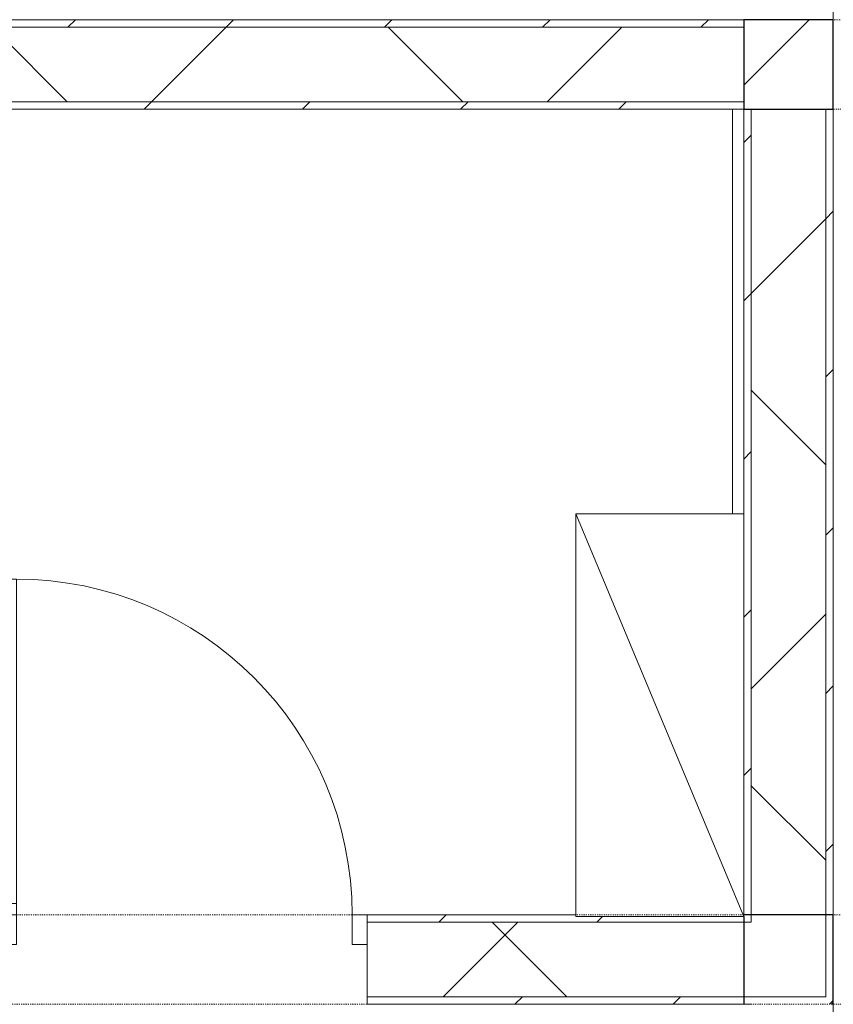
# Model space of a CAD drawing. Header units: centimetres. Extents: x 6036 to 22185, y 5782 to 11383.
# Tile 93 of 183: x 11278 to 11497, y 10270 to 10534. Entities that reach past the tile are written whole.
import ezdxf

# ---------------------------------------------------------------- set-up
doc = ezdxf.new("R2010")
doc.units = ezdxf.units.CM
doc.linetypes.add('Dash', pattern=[0.6, 0.3, -0.3])
for name, color, linetype, lineweight in [('A-COLS', 52, 'Continuous', 9), ('A-COLS-HDLN', 52, 'Dash', 9), ('A-DOOR', 31, 'Continuous', 9), ('A-DOOR-FRAM', 31, 'Continuous', 9), ('A-DOOR-OPNG', 31, 'Continuous', 9), ('A-FLOR', 192, 'Continuous', 9), ('A-WALL', 113, 'Continuous', 9), ('A-WALL-FNSH', 113, 'Continuous', 25), ('A-WALL-PATT', 111, 'Continuous', 25), ('Q-CASE', 31, 'Continuous', 9)]:
    doc.layers.add(name, color=color, linetype=linetype, lineweight=lineweight)
pattern_1 = [(45, (5468.8, 0), (-21.2132, 21.2132), [])]
pattern_2 = [(45, (5468.8, 0), (-53.033, 53.033), []), (135, (5468.8, 0), (-53.033, -53.033), [])]
pattern_3 = [(45, (5468.8, 0), (-33.67596, 33.67596), [])]

# ---------------------------------------------------------------- blocks, each defined once
blk = doc.blocks.new('GEMO_WregaPodstawowaDrewno - GEMO_WregaPodstawowaDrewno-5875956-7-01 ZestMeble')
at = {"layer": 'A-COLS-HDLN', "color": 254}
for p, q in [((-12, 391.15), (-12, -391.15)), ((12, -391.15), (12, 391.15))]:
    blk.add_line(p, q, dxfattribs=at)
blk = doc.blocks.new('CASE_Szafa_P2 - E21-S_Regal_Instx60x100__Administracja_low-5883808-7-01 ZestMeble')
at = {"layer": 'Q-CASE'}
for p, q in [((54, 0), (-54, 0)), ((-54, 0), (-54, -45)), ((54, 0), (-54, 0)), ((-54, 0), (-54, -45)), ((-54, -45), (54, 0)), ((54, 0), (-54, 0)), ((54, -45), (54, 0)), ((54, -45), (54, 0)), ((-54, -45), (54, -45)), ((-54, -45), (54, -45))]:
    blk.add_line(p, q, dxfattribs=at)
blk = doc.blocks.new('DOOR_Drzwi-1S_P1 - C13-D_Drzwi_90x200_-8233002-7-01 ZestMeble')
at = {"layer": 'A-DOOR'}
for p, q in [((45, -12), (45, -102)), ((48, -15), (45, -15)), ((48, -15), (48, -102)), ((48, -102), (45, -102))]:
    blk.add_line(p, q, dxfattribs=at)
at = {"layer": 'A-DOOR-FRAM'}
for p, q in [((-45, -4), (-49, -4)), ((-49, -4), (-49, -12)), ((-45, -12), (-45, -4)), ((49, -4), (45, -4)), ((45, -4), (45, -12)), ((49, -12), (49, -4)), ((-49, -12), (-45, -12)), ((45, -12), (49, -12))]:
    blk.add_line(p, q, dxfattribs=at)
at = {"layer": 'A-DOOR-OPNG'}
blk.add_arc((45, -12), 90, 180, 270, dxfattribs=at)

msp = doc.modelspace()

# ---------------------------------------------------------------- hatches: boundary and pattern name
at = {"layer": 'A-COLS'}
h = msp.add_hatch(dxfattribs=at)
h.set_pattern_fill('FP_35', color=256, style=0, pattern_type=2)
h.set_pattern_definition(pattern_3)
h.paths.add_polyline_path([(12066.9, 10509.89), (12083.83, 10509.89), (12083.83, 10533.89), (12037.65, 10533.89), (12037.65, 10509.89), (12042.19, 10509.89)])
h.paths.add_polyline_path([(11664.56, 10509.89), (11664.56, 10533.89), (11640.56, 10533.89), (11640.56, 10509.89), (11646.92, 10509.89)])
h.paths.add_polyline_path([(11496.56, 10509.89), (11496.56, 10533.89), (11472.56, 10533.89), (11472.56, 10509.89)])
h.paths.add_polyline_path([(11054, 10509.89), (11099.47, 10509.89), (11099.47, 10533.89), (11053.28, 10533.89), (11053.28, 10509.89)])
h = msp.add_hatch(dxfattribs=at)
h.set_pattern_fill('FP_35', color=256, style=0, pattern_type=2)
h.set_pattern_definition(pattern_3)
h.paths.add_polyline_path([(12066.9, 10269.89), (12083.83, 10269.89), (12083.83, 10293.89), (12037.65, 10293.89), (12037.65, 10269.89), (12042.19, 10269.89)])
h.paths.add_polyline_path([(11640.56, 10269.89), (11664.56, 10269.89), (11664.56, 10293.89), (11640.56, 10293.89)])
h.paths.add_polyline_path([(11472.56, 10269.89), (11496.56, 10269.89), (11496.56, 10293.89), (11472.56, 10293.89), (11472.56, 10293.39)])
h.paths.add_polyline_path([(11099.47, 10269.89), (11099.47, 10293.89), (11053.28, 10293.89), (11053.28, 10269.89), (11078.7, 10269.89)])
at = {"layer": 'A-WALL-PATT', "lineweight": 9}
h = msp.add_hatch(dxfattribs=at)
h.set_pattern_fill('FP_13', color=256, style=0, pattern_type=2)
h.set_pattern_definition(pattern_1)
h.paths.add_polyline_path([(11472.56, 10531.89), (11472.56, 10533.89), (11099.47, 10533.89), (11099.47, 10531.89), (11399.87, 10531.89)])
h = msp.add_hatch(dxfattribs=at)
h.set_pattern_fill('FP_14', color=256, style=0, pattern_type=2)
h.set_pattern_definition(pattern_2)
h.paths.add_polyline_path([(11472.56, 10511.89), (11472.56, 10531.89), (11099.47, 10531.89), (11099.47, 10511.89), (11399.87, 10511.89)])
h = msp.add_hatch(dxfattribs=at)
h.set_pattern_fill('FP_13', color=256, style=0, pattern_type=2)
h.set_pattern_definition(pattern_1)
h.paths.add_polyline_path([(11472.56, 10509.89), (11472.56, 10511.89), (11099.47, 10511.89), (11099.47, 10509.89), (11399.87, 10509.89)])
h = msp.add_hatch(dxfattribs=at)
h.set_pattern_fill('FP_13', color=256, style=0, pattern_type=2)
h.set_pattern_definition(pattern_1)
h.paths.add_polyline_path([(11474.56, 10293.89), (11474.56, 10509.89), (11472.56, 10509.89), (11472.56, 10293.89), (11473.98, 10293.89)])
h = msp.add_hatch(dxfattribs=at)
h.set_pattern_fill('FP_14', color=256, style=0, pattern_type=2)
h.set_pattern_definition(pattern_2)
h.paths.add_polyline_path([(11494.56, 10291.89), (11494.56, 10509.89), (11474.56, 10509.89), (11474.56, 10291.89)])
h = msp.add_hatch(dxfattribs=at)
h.set_pattern_fill('FP_13', color=256, style=0, pattern_type=2)
h.set_pattern_definition(pattern_1)
h.paths.add_polyline_path([(11496.56, 10271.89), (11496.56, 10509.89), (11494.56, 10509.89), (11494.56, 10271.89)])
h = msp.add_hatch(dxfattribs=at)
h.set_pattern_fill('FP_13', color=256, style=0, pattern_type=2)
h.set_pattern_definition(pattern_1)
h.paths.add_polyline_path([(11474.56, 10291.89), (11474.56, 10293.89), (11472.56, 10293.89), (11472.56, 10293.39), (11427.56, 10293.39), (11427.56, 10293.89), (11371.56, 10293.89), (11371.56, 10291.89), (11473.98, 10291.89)])
h.paths.add_polyline_path([(11273.56, 10291.89), (11273.56, 10293.89), (11269.18, 10293.89), (11269.18, 10293.39), (11117.15, 10293.39), (11117.15, 10293.89), (11111.47, 10293.89), (11111.47, 10291.89), (11251.64, 10291.89)])
h = msp.add_hatch(dxfattribs=at)
h.set_pattern_fill('FP_14', color=256, style=0, pattern_type=2)
h.set_pattern_definition(pattern_2)
h.paths.add_polyline_path([(11494.56, 10271.89), (11494.56, 10291.89), (11371.56, 10291.89), (11371.56, 10271.89), (11473.98, 10271.89)])
h.paths.add_polyline_path([(11273.56, 10271.89), (11273.56, 10291.89), (11111.47, 10291.89), (11111.47, 10271.89), (11251.64, 10271.89)])
h = msp.add_hatch(dxfattribs=at)
h.set_pattern_fill('FP_13', color=256, style=0, pattern_type=2)
h.set_pattern_definition(pattern_1)
h.paths.add_polyline_path([(11496.56, 10269.89), (11496.56, 10271.89), (11371.56, 10271.89), (11371.56, 10269.89), (11473.98, 10269.89)])
h.paths.add_polyline_path([(11273.56, 10269.89), (11273.56, 10271.89), (11111.47, 10271.89), (11111.47, 10269.89), (11251.64, 10269.89)])

# ---------------------------------------------------------------- linework, layer by layer
at = {"layer": 'A-COLS', "lineweight": 25}
for p, q in [((11496.56, 10533.89), (11472.56, 10533.89)), ((11472.56, 10533.89), (11472.56, 10509.89)), ((11496.56, 10509.89), (11496.56, 10533.89)), ((11472.56, 10509.89), (11496.56, 10509.89)), ((11496.56, 10293.89), (11472.56, 10293.89)), ((11472.56, 10293.39), (11472.56, 10269.89)), ((11496.56, 10269.89), (11496.56, 10293.89))]:
    msp.add_line(p, q, dxfattribs=at)
at = {"layer": 'A-FLOR'}
for p, q in [((11496.56, 10749.89), (11496.56, 10533.89)), ((11469.56, 10401.39), (11469.56, 10509.89))]:
    msp.add_line(p, q, dxfattribs=at)
at = {"layer": 'A-WALL', "color": 9, "lineweight": 18}
for p, q in [((11099.47, 10531.89), (11472.56, 10531.89)), ((11472.56, 10511.89), (11472.56, 10531.89)), ((11099.47, 10511.89), (11472.56, 10511.89)), ((11494.56, 10509.89), (11474.56, 10509.89)), ((11474.56, 10291.89), (11474.56, 10509.89)), ((11494.56, 10271.89), (11494.56, 10509.89)), ((11371.56, 10291.89), (11371.56, 10271.89)), ((11371.56, 10291.89), (11474.56, 10291.89)), ((11371.56, 10271.89), (11494.56, 10271.89))]:
    msp.add_line(p, q, dxfattribs=at)
at = {"layer": 'A-WALL-FNSH', "color": 253, "lineweight": 9}
for p, q in [((11472.56, 10533.89), (11099.47, 10533.89)), ((11472.56, 10531.89), (11472.56, 10533.89)), ((11472.56, 10511.89), (11472.56, 10401.39)), ((11099.47, 10509.89), (11474.56, 10509.89)), ((11496.56, 10509.89), (11494.56, 10509.89)), ((11496.56, 10152.89), (11496.56, 10509.89)), ((11427.56, 10293.89), (11371.56, 10293.89)), ((11371.56, 10293.89), (11371.56, 10291.89)), ((11371.56, 10271.89), (11371.56, 10269.89)), ((11474.56, 10269.89), (11371.56, 10269.89))]:
    msp.add_line(p, q, dxfattribs=at)

# ---------------------------------------------------------------- block references
at = {"layer": 'A-COLS-HDLN', "color": 254, "rotation": 269.9999999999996}
for p in [(11568.56, 10521.89), (11568.56, 10281.89)]:
    msp.add_blockref('GEMO_WregaPodstawowaDrewno - GEMO_WregaPodstawowaDrewno-5875956-7-01 ZestMeble', p, dxfattribs=at)
at = {"layer": 'A-DOOR', "rotation": 180}
msp.add_blockref('DOOR_Drzwi-1S_P1 - C13-D_Drzwi_90x200_-8233002-7-01 ZestMeble', (11322.56, 10281.89), dxfattribs=at)
at = {"layer": 'Q-CASE', "rotation": 269.9999999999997}
msp.add_blockref('CASE_Szafa_P2 - E21-S_Regal_Instx60x100__Administracja_low-5883808-7-01 ZestMeble', (11472.56, 10347.39), dxfattribs=at)

doc.saveas('drawing.dxf')
